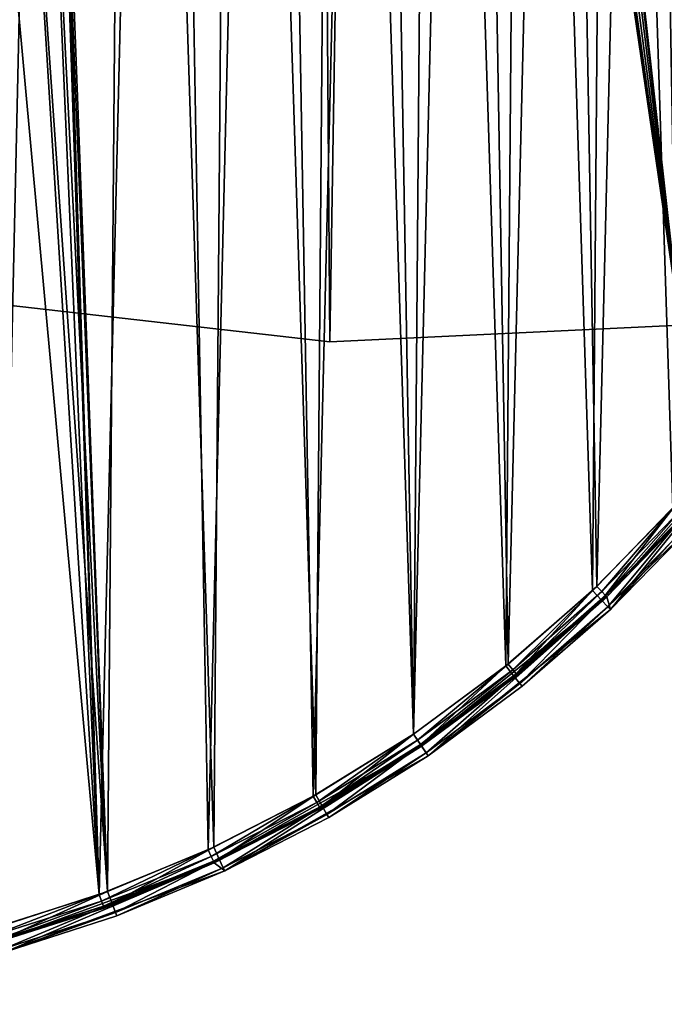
# Model space of a CAD drawing. Header units: millimetres. Extents: x 45 to 395, y 46 to 411.
# Tile 5 of 256: x 173 to 217, y 46 to 113. Entities that reach past the tile are written whole.
import ezdxf

# ---------------------------------------------------------------- set-up
doc = ezdxf.new("R2010")
doc.units = ezdxf.units.MM
doc.header["$LTSCALE"] = 25.4
doc.layers.get('0').update_dxf_attribs({"true_color": 0xff5454})

# ---------------------------------------------------------------- blocks, each defined once
blk = doc.blocks.new('HERMANOS-III-8030.STL')
at = {"color": 250, "true_color": 0x262626}
mesh = blk.add_polyface(dxfattribs=at)
corners = [(53.441, 275.985, 1288.078), (49.934, 227.99, 1288.078), (49.75, 252.129, 1288.078), (53.988, 204.192, 1288.078), (60.911, 298.94, 1288.078), (61.807, 181.354, 1288.078), (71.966, 320.4, 1288.078), (73.188, 160.065, 1288.078), (86.32, 339.809, 1288.078), (87.836, 140.878, 1288.078), (103.602, 356.663, 1288.078), (105.373, 124.288, 1288.078), (123.364, 370.527, 1288.078), (125.344, 110.727, 1288.078), (138.907, 336.004, 1288.078), (145.093, 381.042, 1288.078), (139.522, 338.368, 1288.078), (141.236, 340.109, 1288.078), (143.591, 340.759, 1288.078), (145.956, 340.145, 1288.078), (168.228, 387.934, 1288.078), (147.697, 338.431, 1288.078), (148.347, 336.076, 1288.078), (149.149, 147.911, 1288.078), (149.799, 145.556, 1288.078), (141.298, 331.934, 1288.078), (140.359, 145.484, 1288.078), (139.558, 333.649, 1288.078), (140.974, 147.848, 1288.078), (142.688, 149.589, 1288.078), (143.663, 331.32, 1288.078), (145.043, 150.239, 1288.078), (146.018, 331.97, 1288.078), (147.408, 149.625, 1288.078), (147.733, 333.711, 1288.078), (196.852, 241.18, 1288.078), (218.567, 92.435, 1288.078), (194.454, 91.279, 1288.078), (197.196, 239.932, 1288.078), (198.118, 239.024, 1288.078), (199.371, 238.699, 1288.078), (200.618, 239.043, 1288.078), (201.526, 239.965, 1288.078), (201.852, 241.218, 1288.078), (216.297, 390.239, 1288.078), (239.985, 385.59, 1288.078), (242.181, 97.443, 1288.078), (262.621, 377.203, 1288.078), (264.687, 106.175, 1288.078), (283.618, 365.292, 1288.078), (285.5, 118.404, 1288.078), (302.433, 350.168, 1288.078), (304.082, 133.814, 1288.078), (304.629, 242.001, 1288.078), (318.578, 332.222, 1288.078), (305.243, 244.366, 1288.078), (306.957, 246.107, 1288.078), (309.312, 246.757, 1288.078), (311.677, 246.143, 1288.078), (313.418, 244.428, 1288.078), (314.068, 242.073, 1288.078), (319.951, 152.004, 1288.078), (305.279, 239.646, 1288.078), (307.02, 237.932, 1288.078), (309.384, 237.317, 1288.078), (311.74, 237.968, 1288.078), (313.454, 239.709, 1288.078), (331.635, 311.918, 1288.078), (332.698, 172.505, 1288.078), (341.266, 289.782, 1288.078), (341.99, 194.785, 1288.078), (347.221, 266.388, 1288.078), (347.588, 218.266, 1288.078), (349.347, 242.342, 1288.078), (147.232, 100.545, 1288.078), (141.01, 143.128, 1288.078), (142.751, 141.414, 1288.078), (145.115, 140.8, 1288.078), (147.47, 141.45, 1288.078), (170.469, 94.006, 1288.078), (149.185, 143.191, 1288.078), (192.169, 391.027, 1288.078), (197.177, 242.432, 1288.078), (198.085, 243.354, 1288.078), (199.333, 243.699, 1288.078), (200.585, 243.373, 1288.078), (201.507, 242.465, 1288.078)]
mesh.append_faces([[corners[k] for k in face] for face in [(0, 1, 2), (72, 71, 73)]], dxfattribs={"vtx0": -1, "color": 250})
mesh.append_faces([[corners[k] for k in face] for face in [(1, 0, 3), (3, 4, 5), (5, 6, 7), (7, 8, 9), (9, 10, 11), (11, 12, 13), (14, 15, 16), (16, 15, 17), (17, 15, 18), (18, 15, 19), (19, 20, 21), (21, 20, 22), (23, 20, 24), (25, 26, 27), (26, 25, 28), (28, 25, 29), (29, 30, 31), (31, 32, 33), (33, 34, 23), (36, 45, 46), (46, 47, 48), (48, 49, 50), (50, 51, 52), (53, 54, 55), (55, 54, 56), (56, 54, 57), (57, 54, 58), (58, 54, 59), (59, 54, 60), (61, 67, 68), (68, 69, 70), (70, 71, 72), (13, 26, 74), (74, 78, 79), (79, 81, 37), (35, 44, 82), (82, 44, 83), (83, 44, 84), (84, 44, 85), (85, 44, 86), (86, 44, 43)]], dxfattribs={"vtx0": -1, "vtx1": -1, "color": 250})
mesh.append_faces([[corners[k] for k in face] for face in [(13, 12, 14), (22, 20, 23), (36, 43, 44), (52, 51, 53), (61, 60, 54), (26, 13, 14), (79, 24, 20), (37, 81, 35)]], dxfattribs={"vtx0": -1, "vtx1": -1, "vtx2": -1, "color": 250})
mesh.append_faces([[corners[k] for k in face] for face in [(3, 0, 4), (5, 4, 6), (7, 6, 8), (9, 8, 10), (11, 10, 12), (14, 12, 15), (19, 15, 20), (29, 25, 30), (31, 30, 32), (33, 32, 34), (23, 34, 22), (35, 36, 37), (36, 35, 38), (36, 38, 39), (36, 39, 40), (36, 40, 41), (36, 41, 42), (36, 42, 43), (36, 44, 45), (46, 45, 47), (48, 47, 49), (50, 49, 51), (53, 51, 54), (53, 61, 52), (61, 53, 62), (61, 62, 63), (61, 63, 64), (61, 64, 65), (61, 65, 66), (61, 66, 60), (61, 54, 67), (68, 67, 69), (70, 69, 71), (26, 14, 27), (74, 26, 75), (74, 75, 76), (74, 76, 77), (74, 77, 78), (79, 78, 80), (79, 80, 24), (79, 20, 81), (35, 81, 44)]], dxfattribs={"vtx0": -1, "vtx2": -1, "color": 250})
mesh = blk.add_polyface(dxfattribs=at)
corners = [(140.359, 145.484, 1288.878), (141.298, 331.934, 1288.878), (139.558, 333.649, 1288.878), (140.974, 147.848, 1288.878), (142.688, 149.589, 1288.878), (143.663, 331.32, 1288.878), (145.043, 150.239, 1288.878), (146.018, 331.97, 1288.878), (147.408, 149.625, 1288.878), (147.733, 333.711, 1288.878), (149.149, 147.911, 1288.878), (148.347, 336.076, 1288.878), (319.951, 152.004, 1288.878), (304.629, 242.001, 1288.878), (304.082, 133.814, 1288.878), (305.279, 239.646, 1288.878), (307.02, 237.932, 1288.878), (309.384, 237.317, 1288.878), (311.74, 237.968, 1288.878), (313.454, 239.709, 1288.878), (314.068, 242.073, 1288.878), (318.578, 332.222, 1288.878), (331.635, 311.918, 1288.878), (332.698, 172.505, 1288.878), (341.266, 289.782, 1288.878), (341.99, 194.785, 1288.878), (347.221, 266.388, 1288.878), (347.588, 218.266, 1288.878), (349.347, 242.342, 1288.878), (218.567, 92.435, 1288.878), (196.852, 241.18, 1288.878), (194.454, 91.279, 1288.878), (197.196, 239.932, 1288.878), (198.118, 239.024, 1288.878), (199.371, 238.699, 1288.878), (200.618, 239.043, 1288.878), (201.526, 239.965, 1288.878), (201.852, 241.218, 1288.878), (216.297, 390.239, 1288.878), (239.985, 385.59, 1288.878), (242.181, 97.443, 1288.878), (262.621, 377.203, 1288.878), (264.687, 106.175, 1288.878), (283.618, 365.292, 1288.878), (285.5, 118.404, 1288.878), (302.433, 350.168, 1288.878), (305.243, 244.366, 1288.878), (306.957, 246.107, 1288.878), (309.312, 246.757, 1288.878), (311.677, 246.143, 1288.878), (313.418, 244.428, 1288.878), (125.344, 110.727, 1288.878), (138.907, 336.004, 1288.878), (147.232, 100.545, 1288.878), (141.01, 143.128, 1288.878), (142.751, 141.414, 1288.878), (145.115, 140.8, 1288.878), (147.47, 141.45, 1288.878), (170.469, 94.006, 1288.878), (149.185, 143.191, 1288.878), (149.799, 145.556, 1288.878), (168.228, 387.934, 1288.878), (192.169, 391.027, 1288.878), (197.177, 242.432, 1288.878), (198.085, 243.354, 1288.878), (199.333, 243.699, 1288.878), (200.585, 243.373, 1288.878), (201.507, 242.465, 1288.878), (49.934, 227.99, 1288.878), (53.441, 275.985, 1288.878), (49.75, 252.129, 1288.878), (53.988, 204.192, 1288.878), (60.911, 298.94, 1288.878), (61.807, 181.354, 1288.878), (71.966, 320.4, 1288.878), (73.188, 160.065, 1288.878), (86.32, 339.809, 1288.878), (87.836, 140.878, 1288.878), (103.602, 356.663, 1288.878), (105.373, 124.288, 1288.878), (123.364, 370.527, 1288.878), (145.093, 381.042, 1288.878), (139.522, 338.368, 1288.878), (141.236, 340.109, 1288.878), (143.591, 340.759, 1288.878), (145.956, 340.145, 1288.878), (147.697, 338.431, 1288.878)]
mesh.append_faces([[corners[k] for k in face] for face in [(26, 27, 28), (68, 69, 70)]], dxfattribs={"vtx0": -1, "color": 250})
mesh.append_faces([[corners[k] for k in face] for face in [(1, 4, 5), (5, 6, 7), (7, 8, 9), (9, 10, 11), (12, 13, 14), (13, 12, 15), (15, 12, 16), (16, 12, 17), (17, 12, 18), (18, 12, 19), (19, 12, 20), (21, 12, 22), (22, 23, 24), (24, 25, 26), (29, 30, 31), (30, 29, 32), (32, 29, 33), (33, 29, 34), (34, 29, 35), (35, 29, 36), (36, 29, 37), (38, 29, 39), (39, 40, 41), (41, 42, 43), (43, 44, 45), (45, 13, 21), (52, 0, 2), (0, 53, 54), (54, 53, 55), (55, 53, 56), (56, 53, 57), (57, 58, 59), (59, 58, 60), (61, 58, 62), (62, 30, 38), (69, 71, 72), (72, 73, 74), (74, 75, 76), (76, 77, 78), (78, 79, 80), (80, 52, 81), (81, 85, 61)]], dxfattribs={"vtx0": -1, "vtx1": -1, "color": 250})
mesh.append_faces([[corners[k] for k in face] for face in [(20, 12, 21), (37, 29, 38), (45, 14, 13), (51, 0, 52), (60, 58, 61), (62, 31, 30), (80, 51, 52), (61, 11, 10)]], dxfattribs={"vtx0": -1, "vtx1": -1, "vtx2": -1, "color": 250})
mesh.append_faces([[corners[k] for k in face] for face in [(0, 1, 2), (1, 0, 3), (1, 3, 4), (5, 4, 6), (7, 6, 8), (9, 8, 10), (22, 12, 23), (24, 23, 25), (26, 25, 27), (39, 29, 40), (41, 40, 42), (43, 42, 44), (45, 44, 14), (21, 13, 46), (21, 46, 47), (21, 47, 48), (21, 48, 49), (21, 49, 50), (21, 50, 20), (0, 51, 53), (57, 53, 58), (62, 58, 31), (38, 30, 63), (38, 63, 64), (38, 64, 65), (38, 65, 66), (38, 66, 67), (38, 67, 37), (69, 68, 71), (72, 71, 73), (74, 73, 75), (76, 75, 77), (78, 77, 79), (80, 79, 51), (81, 52, 82), (81, 82, 83), (81, 83, 84), (81, 84, 85), (61, 85, 86), (61, 86, 11), (61, 10, 60)]], dxfattribs={"vtx0": -1, "vtx2": -1, "color": 250})
mesh = blk.add_polyface(dxfattribs=at)
corners = [(45.473, 154.383, 12.959), (46.965, 160.158, 12.959), (45.894, 143.809, 12.959), (48.185, 170.246, 12.959), (50.713, 176.108, 12.959), (53.406, 185.469, 12.959), (57.035, 191.223, 12.959), (61.001, 199.657, 12.959), (65.758, 205.091, 12.959), (70.774, 212.443, 12.959), (76.645, 217.334, 12.959), (82.472, 223.496, 12.959), (89.399, 227.619, 12.959), (95.791, 232.529, 12.959), (103.671, 235.664, 12.959), (110.387, 239.309, 12.959), (119.073, 241.25, 12.959), (125.881, 243.659, 12.959), (135.184, 244.225, 12.959), (141.872, 245.468, 12.959), (151.566, 244.507, 12.959), (157.946, 244.688, 12.959), (167.77, 242.09, 12.959), (173.688, 241.34, 12.959), (183.356, 237.038, 12.959), (188.688, 235.51, 12.959), (197.897, 229.489, 12.959), (202.559, 227.349, 12.959), (210.998, 219.651, 12.959), (214.941, 217.069, 12.959), (222.3, 207.79, 12.959), (225.513, 204.936, 12.959), (231.496, 194.231, 12.959), (234.003, 191.264, 12.959), (238.335, 179.342, 12.959), (240.189, 176.408, 12.959), (242.63, 163.532, 12.959), (243.913, 160.751, 12.959), (244.265, 147.23, 12.959), (245.076, 144.7, 12.959), (45.341, 138.29, 12.959), (47.792, 122.385, 12.959), (47.528, 127.507, 12.959), (51.824, 111.697, 12.959), (52.763, 107.078, 12.959), (58.662, 96.809, 12.959), (60.125, 92.768, 12.959), (67.859, 83.249, 12.959), (69.687, 79.823, 12.959), (79.161, 71.388, 12.959), (81.202, 68.58, 12.959), (92.262, 61.55, 12.959), (94.371, 59.33, 12.959), (106.803, 54.001, 12.959), (108.854, 52.312, 12.959), (122.389, 48.95, 12.959), (124.274, 47.708, 12.959), (138.593, 46.532, 12.959), (140.234, 45.637, 12.959), (154.974, 46.814, 12.959), (156.319, 46.153, 12.959), (171.086, 49.789, 12.959), (172.113, 49.243, 12.959), (186.488, 55.375, 12.959), (187.207, 54.826, 12.959), (200.76, 63.42, 12.959), (201.209, 62.758, 12.959), (213.514, 73.705, 12.959), (213.758, 72.834, 12.959), (224.401, 85.948, 12.959), (224.528, 84.792, 12.959), (233.124, 99.817, 12.959), (233.241, 98.323, 12.959), (239.446, 114.932, 12.959), (239.67, 113.076, 12.959), (243.193, 130.881, 12.959), (243.65, 128.67, 12.959)]
mesh.append_faces([[corners[k] for k in face] for face in [(1, 3, 4), (4, 5, 6), (6, 7, 8), (8, 9, 10), (10, 11, 12), (12, 13, 14), (14, 15, 16), (16, 17, 18), (18, 19, 20), (20, 21, 22), (22, 23, 24), (24, 25, 26), (26, 27, 28), (28, 29, 30), (30, 31, 32), (32, 33, 34), (34, 35, 36), (36, 37, 38), (40, 2, 41), (41, 43, 44), (44, 45, 46), (46, 47, 48), (48, 49, 50), (50, 51, 52), (52, 53, 54), (54, 55, 56), (56, 57, 58), (58, 59, 60), (60, 61, 62), (62, 63, 64), (64, 65, 66), (66, 67, 68), (68, 69, 70), (70, 71, 72), (72, 73, 74), (74, 75, 76), (76, 38, 39)]], dxfattribs={"vtx0": -1, "vtx1": -1, "color": 250})
mesh.append_faces([[corners[k] for k in face] for face in [(0, 1, 2), (1, 0, 3), (4, 3, 5), (6, 5, 7), (8, 7, 9), (10, 9, 11), (12, 11, 13), (14, 13, 15), (16, 15, 17), (18, 17, 19), (20, 19, 21), (22, 21, 23), (24, 23, 25), (26, 25, 27), (28, 27, 29), (30, 29, 31), (32, 31, 33), (34, 33, 35), (36, 35, 37), (38, 37, 39), (2, 40, 0), (41, 2, 42), (41, 42, 43), (44, 43, 45), (46, 45, 47), (48, 47, 49), (50, 49, 51), (52, 51, 53), (54, 53, 55), (56, 55, 57), (58, 57, 59), (60, 59, 61), (62, 61, 63), (64, 63, 65), (66, 65, 67), (68, 67, 69), (70, 69, 71), (72, 71, 73), (74, 73, 75), (76, 75, 38)]], dxfattribs={"vtx0": -1, "vtx2": -1, "color": 250})
mesh = blk.add_polyface(dxfattribs=at)
corners = [(47.136, 138.42, 27.959), (47.266, 154.224, 27.959), (46.883, 146.325, 27.959), (48.025, 130.562, 27.959), (48.283, 162.066, 27.959), (49.543, 122.801, 27.959), (49.929, 169.801, 27.959), (51.681, 115.187, 27.959), (52.191, 177.379, 27.959), (54.425, 107.77, 27.959), (55.056, 184.75, 27.959), (57.756, 100.598, 27.959), (58.505, 191.867, 27.959), (61.654, 93.717, 27.959), (62.515, 198.683, 27.959), (66.093, 87.172, 27.959), (67.06, 205.154, 27.959), (71.044, 81.006, 27.959), (72.112, 211.239, 27.959), (76.476, 75.258, 27.959), (77.637, 216.897, 27.959), (82.352, 69.965, 27.959), (83.599, 222.092, 27.959), (88.635, 65.163, 27.959), (89.96, 226.791, 27.959), (95.284, 60.881, 27.959), (96.678, 230.963, 27.959), (102.256, 57.149, 27.959), (103.71, 234.581, 27.959), (109.506, 53.99, 27.959), (111.011, 237.621, 27.959), (116.986, 51.424, 27.959), (114.582, 143.309, 27.959), (115.252, 138.788, 27.959), (116.588, 134.418, 27.959), (118.561, 130.296, 27.959), (124.649, 49.468, 27.959), (121.126, 126.513, 27.959), (124.227, 123.156, 27.959), (127.793, 120.298, 27.959), (132.444, 48.136, 27.959), (131.745, 118.003, 27.959), (135.995, 116.323, 27.959), (140.321, 47.435, 27.959), (140.448, 115.295, 27.959), (148.229, 47.37, 27.959), (145.005, 114.942, 27.959), (149.563, 115.273, 27.959), (156.116, 47.942, 27.959), (154.021, 116.279, 27.959), (158.279, 117.938, 27.959), (163.932, 49.146, 27.959), (162.242, 120.213, 27.959), (165.822, 123.054, 27.959), (171.626, 50.976, 27.959), (168.939, 126.397, 27.959), (171.523, 130.166, 27.959), (173.516, 134.279, 27.959), (179.148, 53.419, 27.959), (174.873, 138.643, 27.959), (175.566, 143.16, 27.959), (175.577, 147.73, 27.959), (114.593, 147.879, 27.959), (118.533, 240.063, 27.959), (115.285, 152.397, 27.959), (116.643, 156.76, 27.959), (118.636, 160.873, 27.959), (126.226, 241.893, 27.959), (121.22, 164.643, 27.959), (124.336, 167.985, 27.959), (127.916, 170.826, 27.959), (134.042, 243.097, 27.959), (131.88, 173.101, 27.959), (136.138, 174.76, 27.959), (141.93, 243.669, 27.959), (140.596, 175.766, 27.959), (145.154, 176.097, 27.959), (149.838, 243.604, 27.959), (149.711, 175.744, 27.959), (154.164, 174.716, 27.959), (157.715, 242.903, 27.959), (158.414, 173.036, 27.959), (165.51, 241.571, 27.959), (162.366, 170.742, 27.959), (165.932, 167.883, 27.959), (173.173, 239.615, 27.959), (169.032, 164.526, 27.959), (171.597, 160.743, 27.959), (173.57, 156.621, 27.959), (180.653, 237.05, 27.959), (174.907, 152.251, 27.959), (186.448, 56.459, 27.959), (187.903, 233.89, 27.959), (193.481, 60.076, 27.959), (194.875, 230.158, 27.959), (200.199, 64.248, 27.959), (201.524, 225.877, 27.959), (206.56, 68.947, 27.959), (207.807, 221.074, 27.959), (212.522, 74.142, 27.959), (213.683, 215.782, 27.959), (218.047, 79.801, 27.959), (219.115, 210.033, 27.959), (223.098, 85.885, 27.959), (224.066, 203.867, 27.959), (227.644, 92.356, 27.959), (228.505, 197.322, 27.959), (231.654, 99.172, 27.959), (232.402, 190.441, 27.959), (235.103, 106.289, 27.959), (235.734, 183.269, 27.959), (237.968, 113.66, 27.959), (238.477, 175.852, 27.959), (240.23, 121.238, 27.959), (240.615, 168.238, 27.959), (241.875, 128.973, 27.959), (242.134, 160.477, 27.959), (242.893, 136.816, 27.959), (243.022, 152.619, 27.959), (243.276, 144.715, 27.959)]
mesh.append_faces([[corners[k] for k in face] for face in [(0, 1, 2), (118, 117, 119)]], dxfattribs={"vtx0": -1, "color": 250})
mesh.append_faces([[corners[k] for k in face] for face in [(1, 3, 4), (4, 5, 6), (6, 7, 8), (8, 9, 10), (10, 11, 12), (12, 13, 14), (14, 15, 16), (16, 17, 18), (18, 19, 20), (20, 21, 22), (22, 23, 24), (24, 25, 26), (26, 27, 28), (28, 29, 30), (32, 31, 33), (33, 31, 34), (34, 31, 35), (35, 36, 37), (37, 36, 38), (38, 36, 39), (39, 40, 41), (41, 40, 42), (42, 43, 44), (44, 45, 46), (46, 45, 47), (47, 48, 49), (49, 48, 50), (50, 51, 52), (52, 51, 53), (53, 54, 55), (55, 54, 56), (56, 54, 57), (57, 58, 59), (59, 58, 60), (60, 58, 61), (30, 62, 63), (62, 30, 32), (63, 66, 67), (67, 70, 71), (71, 73, 74), (74, 76, 77), (77, 79, 80), (80, 81, 82), (82, 84, 85), (85, 88, 89), (89, 91, 92), (92, 93, 94), (94, 95, 96), (96, 97, 98), (98, 99, 100), (100, 101, 102), (102, 103, 104), (104, 105, 106), (106, 107, 108), (108, 109, 110), (110, 111, 112), (112, 113, 114), (114, 115, 116), (116, 117, 118)]], dxfattribs={"vtx0": -1, "vtx1": -1, "color": 250})
mesh.append_faces([[corners[k] for k in face] for face in [(30, 31, 32), (89, 61, 58)]], dxfattribs={"vtx0": -1, "vtx1": -1, "vtx2": -1, "color": 250})
mesh.append_faces([[corners[k] for k in face] for face in [(1, 0, 3), (4, 3, 5), (6, 5, 7), (8, 7, 9), (10, 9, 11), (12, 11, 13), (14, 13, 15), (16, 15, 17), (18, 17, 19), (20, 19, 21), (22, 21, 23), (24, 23, 25), (26, 25, 27), (28, 27, 29), (30, 29, 31), (35, 31, 36), (39, 36, 40), (42, 40, 43), (44, 43, 45), (47, 45, 48), (50, 48, 51), (53, 51, 54), (57, 54, 58), (63, 62, 64), (63, 64, 65), (63, 65, 66), (67, 66, 68), (67, 68, 69), (67, 69, 70), (71, 70, 72), (71, 72, 73), (74, 73, 75), (74, 75, 76), (77, 76, 78), (77, 78, 79), (80, 79, 81), (82, 81, 83), (82, 83, 84), (85, 84, 86), (85, 86, 87), (85, 87, 88), (89, 88, 90), (89, 90, 61), (89, 58, 91), (92, 91, 93), (94, 93, 95), (96, 95, 97), (98, 97, 99), (100, 99, 101), (102, 101, 103), (104, 103, 105), (106, 105, 107), (108, 107, 109), (110, 109, 111), (112, 111, 113), (114, 113, 115), (116, 115, 117)]], dxfattribs={"vtx0": -1, "vtx2": -1, "color": 250})
mesh = blk.add_polyface(dxfattribs=at)
corners = [(111.597, 237.835, 27.159), (114.593, 147.879, 27.159), (114.582, 143.309, 27.159), (119.335, 240.285, 27.159), (115.285, 152.397, 27.159), (116.643, 156.76, 27.159), (118.636, 160.873, 27.159), (121.22, 164.643, 27.159), (127.249, 242.087, 27.159), (124.336, 167.985, 27.159), (127.916, 170.826, 27.159), (135.284, 243.23, 27.159), (131.88, 173.101, 27.159), (136.138, 174.76, 27.159), (143.386, 243.705, 27.159), (140.596, 175.766, 27.159), (145.154, 176.097, 27.159), (151.5, 243.509, 27.159), (149.711, 175.744, 27.159), (154.164, 174.716, 27.159), (159.57, 242.644, 27.159), (158.414, 173.036, 27.159), (162.366, 170.742, 27.159), (167.541, 241.116, 27.159), (165.932, 167.883, 27.159), (169.032, 164.526, 27.159), (175.359, 238.935, 27.159), (171.597, 160.743, 27.159), (173.57, 156.621, 27.159), (174.907, 152.251, 27.159), (175.577, 147.73, 27.159), (182.97, 236.115, 27.159), (178.561, 53.204, 27.159), (186.07, 56.284, 27.159), (190.322, 232.677, 27.159), (193.299, 59.974, 27.159), (197.364, 228.643, 27.159), (200.199, 64.248, 27.159), (204.05, 224.041, 27.159), (206.722, 69.077, 27.159), (210.333, 218.903, 27.159), (212.824, 74.429, 27.159), (216.17, 213.264, 27.159), (218.463, 80.266, 27.159), (221.522, 207.162, 27.159), (223.601, 86.549, 27.159), (226.351, 200.639, 27.159), (228.203, 93.234, 27.159), (230.625, 193.739, 27.159), (232.237, 100.277, 27.159), (234.315, 186.51, 27.159), (235.675, 107.629, 27.159), (237.395, 179.001, 27.159), (238.494, 115.24, 27.159), (239.845, 171.264, 27.159), (240.676, 123.058, 27.159), (241.647, 163.35, 27.159), (242.204, 131.029, 27.159), (242.79, 155.315, 27.159), (243.069, 139.099, 27.159), (243.265, 147.212, 27.159), (47.09, 151.941, 27.159), (47.369, 135.724, 27.159), (46.894, 143.827, 27.159), (47.954, 160.011, 27.159), (48.512, 127.689, 27.159), (49.483, 167.982, 27.159), (50.314, 119.775, 27.159), (51.664, 175.799, 27.159), (52.764, 112.038, 27.159), (54.484, 183.41, 27.159), (55.844, 104.529, 27.159), (57.922, 190.762, 27.159), (59.534, 97.3, 27.159), (61.956, 197.805, 27.159), (63.808, 90.4, 27.159), (66.557, 204.49, 27.159), (68.637, 83.877, 27.159), (71.695, 210.773, 27.159), (73.989, 77.775, 27.159), (77.335, 216.61, 27.159), (79.826, 72.136, 27.159), (83.437, 221.962, 27.159), (86.109, 66.998, 27.159), (89.96, 226.791, 27.159), (92.794, 62.396, 27.159), (96.859, 231.065, 27.159), (99.837, 58.362, 27.159), (104.088, 234.755, 27.159), (107.189, 54.924, 27.159), (114.8, 52.104, 27.159), (115.252, 138.788, 27.159), (122.617, 49.923, 27.159), (116.588, 134.418, 27.159), (118.561, 130.296, 27.159), (121.126, 126.513, 27.159), (124.227, 123.156, 27.159), (130.588, 48.395, 27.159), (127.793, 120.298, 27.159), (131.745, 118.003, 27.159), (138.658, 47.53, 27.159), (135.995, 116.323, 27.159), (140.448, 115.295, 27.159), (146.772, 47.334, 27.159), (145.005, 114.942, 27.159), (149.563, 115.273, 27.159), (154.875, 47.809, 27.159), (154.021, 116.279, 27.159), (158.279, 117.938, 27.159), (162.91, 48.952, 27.159), (162.242, 120.213, 27.159), (165.822, 123.054, 27.159), (170.824, 50.754, 27.159), (168.939, 126.397, 27.159), (171.523, 130.166, 27.159), (173.516, 134.279, 27.159), (174.873, 138.643, 27.159), (175.566, 143.16, 27.159)]
mesh.append_faces([[corners[k] for k in face] for face in [(59, 58, 60), (61, 62, 63)]], dxfattribs={"vtx0": -1, "color": 250})
mesh.append_faces([[corners[k] for k in face] for face in [(1, 3, 4), (4, 3, 5), (5, 3, 6), (6, 3, 7), (7, 8, 9), (9, 8, 10), (10, 11, 12), (12, 11, 13), (13, 14, 15), (15, 14, 16), (16, 17, 18), (18, 17, 19), (19, 20, 21), (21, 20, 22), (22, 23, 24), (24, 23, 25), (25, 26, 27), (27, 26, 28), (28, 26, 29), (29, 26, 30), (32, 31, 33), (33, 34, 35), (35, 36, 37), (37, 38, 39), (39, 40, 41), (41, 42, 43), (43, 44, 45), (45, 46, 47), (47, 48, 49), (49, 50, 51), (51, 52, 53), (53, 54, 55), (55, 56, 57), (57, 58, 59), (62, 64, 65), (65, 66, 67), (67, 68, 69), (69, 70, 71), (71, 72, 73), (73, 74, 75), (75, 76, 77), (77, 78, 79), (79, 80, 81), (81, 82, 83), (83, 84, 85), (85, 86, 87), (87, 88, 89), (89, 0, 90), (90, 91, 92), (92, 96, 97), (97, 99, 100), (100, 102, 103), (103, 105, 106), (106, 108, 109), (109, 111, 112), (112, 114, 32)]], dxfattribs={"vtx0": -1, "vtx1": -1, "color": 250})
mesh.append_faces([[corners[k] for k in face] for face in [(30, 31, 32), (90, 0, 2)]], dxfattribs={"vtx0": -1, "vtx1": -1, "vtx2": -1, "color": 250})
mesh.append_faces([[corners[k] for k in face] for face in [(0, 1, 2), (1, 0, 3), (7, 3, 8), (10, 8, 11), (13, 11, 14), (16, 14, 17), (19, 17, 20), (22, 20, 23), (25, 23, 26), (30, 26, 31), (33, 31, 34), (35, 34, 36), (37, 36, 38), (39, 38, 40), (41, 40, 42), (43, 42, 44), (45, 44, 46), (47, 46, 48), (49, 48, 50), (51, 50, 52), (53, 52, 54), (55, 54, 56), (57, 56, 58), (62, 61, 64), (65, 64, 66), (67, 66, 68), (69, 68, 70), (71, 70, 72), (73, 72, 74), (75, 74, 76), (77, 76, 78), (79, 78, 80), (81, 80, 82), (83, 82, 84), (85, 84, 86), (87, 86, 88), (89, 88, 0), (90, 2, 91), (92, 91, 93), (92, 93, 94), (92, 94, 95), (92, 95, 96), (97, 96, 98), (97, 98, 99), (100, 99, 101), (100, 101, 102), (103, 102, 104), (103, 104, 105), (106, 105, 107), (106, 107, 108), (109, 108, 110), (109, 110, 111), (112, 111, 113), (112, 113, 114), (32, 114, 115), (32, 115, 116), (32, 116, 117), (32, 117, 30)]], dxfattribs={"vtx0": -1, "vtx2": -1, "color": 250})
mesh = blk.add_polyface(dxfattribs=at)
corners = [(194.454, 91.279, 1288.878), (170.469, 94.006, 1288.078), (194.454, 91.279, 1288.078), (170.469, 94.006, 1288.878)]
mesh.append_faces([[corners[k] for k in face] for face in [(0, 1, 2), (1, 0, 3)]], dxfattribs={"vtx0": -1, "color": 250})
mesh = blk.add_polyface(dxfattribs=at)
corners = [(218.567, 92.435, 1288.878), (194.454, 91.279, 1288.078), (218.567, 92.435, 1288.078), (194.454, 91.279, 1288.878)]
mesh.append_faces([[corners[k] for k in face] for face in [(0, 1, 2), (1, 0, 3)]], dxfattribs={"vtx0": -1, "color": 250})
mesh = blk.add_polyface(dxfattribs=at)
corners = [(224.401, 85.948, 12.959), (213.514, 73.705, 12.959), (213.514, 73.705, 26.159)]
mesh.append_faces([[corners[k] for k in face] for face in [(0, 1, 2)]], dxfattribs={"color": 250})
mesh = blk.add_polyface(dxfattribs=at)
corners = [(224.401, 85.948, 12.959), (213.514, 73.705, 26.159), (219.211, 79.601, 26.159)]
mesh.append_faces([[corners[k] for k in face] for face in [(0, 1, 2)]], dxfattribs={"color": 250})
mesh = blk.add_polyface(dxfattribs=at)
corners = [(224.528, 84.792, 12.959), (219.384, 78.596, 26.159), (213.758, 72.834, 12.959)]
mesh.append_faces([[corners[k] for k in face] for face in [(0, 1, 2)]], dxfattribs={"color": 250})
mesh = blk.add_polyface(dxfattribs=at)
corners = [(218.463, 80.266, 27.159), (213.169, 74.067, 27.025), (212.824, 74.429, 27.159), (218.837, 79.934, 27.025)]
mesh.append_faces([[corners[k] for k in face] for face in [(0, 1, 2), (1, 0, 3)]], dxfattribs={"vtx0": -1, "color": 250})
mesh = blk.add_polyface(dxfattribs=at)
corners = [(213.14, 73.488, 27.718), (218.047, 79.801, 27.959), (212.522, 74.142, 27.959), (218.716, 79.198, 27.718)]
mesh.append_faces([[corners[k] for k in face] for face in [(0, 1, 2), (1, 0, 3)]], dxfattribs={"vtx0": -1, "color": 250})
mesh = blk.add_polyface(dxfattribs=at)
corners = [(218.837, 79.934, 27.025), (213.421, 73.802, 26.659), (213.169, 74.067, 27.025), (219.11, 79.69, 26.659)]
mesh.append_faces([[corners[k] for k in face] for face in [(0, 1, 2), (1, 0, 3)]], dxfattribs={"vtx0": -1, "color": 250})
mesh = blk.add_polyface(dxfattribs=at)
corners = [(213.421, 73.802, 26.659), (219.211, 79.601, 26.159), (213.514, 73.705, 26.159), (219.11, 79.69, 26.659)]
mesh.append_faces([[corners[k] for k in face] for face in [(0, 1, 2), (1, 0, 3)]], dxfattribs={"vtx0": -1, "color": 250})
mesh = blk.add_polyface(dxfattribs=at)
corners = [(213.593, 73.009, 27.059), (218.716, 79.198, 27.718), (213.14, 73.488, 27.718), (219.205, 78.757, 27.059)]
mesh.append_faces([[corners[k] for k in face] for face in [(0, 1, 2), (1, 0, 3)]], dxfattribs={"vtx0": -1, "color": 250})
mesh = blk.add_polyface(dxfattribs=at)
corners = [(219.384, 78.596, 26.159), (213.593, 73.009, 27.059), (213.758, 72.834, 26.159), (219.205, 78.757, 27.059)]
mesh.append_faces([[corners[k] for k in face] for face in [(0, 1, 2), (1, 0, 3)]], dxfattribs={"vtx0": -1, "color": 250})
mesh = blk.add_polyface(dxfattribs=at)
corners = [(219.384, 78.596, 26.159), (213.758, 72.834, 26.159), (213.758, 72.834, 12.959)]
mesh.append_faces([[corners[k] for k in face] for face in [(0, 1, 2)]], dxfattribs={"color": 250})
mesh = blk.add_polyface(dxfattribs=at)
corners = [(207.123, 68.245, 27.718), (212.522, 74.142, 27.959), (206.56, 68.947, 27.959), (213.14, 73.488, 27.718)]
mesh.append_faces([[corners[k] for k in face] for face in [(0, 1, 2), (1, 0, 3)]], dxfattribs={"vtx0": -1, "color": 250})
mesh = blk.add_polyface(dxfattribs=at)
corners = [(212.824, 74.429, 27.159), (207.036, 68.688, 27.025), (206.722, 69.077, 27.159), (213.169, 74.067, 27.025)]
mesh.append_faces([[corners[k] for k in face] for face in [(0, 1, 2), (1, 0, 3)]], dxfattribs={"vtx0": -1, "color": 250})
mesh = blk.add_polyface(dxfattribs=at)
corners = [(213.169, 74.067, 27.025), (207.266, 68.403, 26.659), (207.036, 68.688, 27.025), (213.421, 73.802, 26.659)]
mesh.append_faces([[corners[k] for k in face] for face in [(0, 1, 2), (1, 0, 3)]], dxfattribs={"vtx0": -1, "color": 250})
mesh = blk.add_polyface(dxfattribs=at)
corners = [(200.76, 63.42, 26.159), (213.514, 73.705, 12.959), (200.76, 63.42, 12.959)]
mesh.append_faces([[corners[k] for k in face] for face in [(0, 1, 2)]], dxfattribs={"color": 250})
mesh = blk.add_polyface(dxfattribs=at)
corners = [(207.35, 68.299, 26.159), (213.514, 73.705, 12.959), (200.76, 63.42, 26.159)]
mesh.append_faces([[corners[k] for k in face] for face in [(0, 1, 2)]], dxfattribs={"color": 250})
mesh = blk.add_polyface(dxfattribs=at)
corners = [(207.536, 67.731, 27.059), (213.14, 73.488, 27.718), (207.123, 68.245, 27.718), (213.593, 73.009, 27.059)]
mesh.append_faces([[corners[k] for k in face] for face in [(0, 1, 2), (1, 0, 3)]], dxfattribs={"vtx0": -1, "color": 250})
mesh = blk.add_polyface(dxfattribs=at)
corners = [(207.266, 68.403, 26.659), (213.514, 73.705, 26.159), (207.35, 68.299, 26.159), (213.421, 73.802, 26.659)]
mesh.append_faces([[corners[k] for k in face] for face in [(0, 1, 2), (1, 0, 3)]], dxfattribs={"vtx0": -1, "color": 250})
mesh = blk.add_polyface(dxfattribs=at)
corners = [(213.514, 73.705, 26.159), (213.514, 73.705, 12.959), (207.35, 68.299, 26.159)]
mesh.append_faces([[corners[k] for k in face] for face in [(0, 1, 2)]], dxfattribs={"color": 250})
mesh = blk.add_polyface(dxfattribs=at)
corners = [(207.687, 67.543, 26.159), (201.209, 62.758, 12.959), (213.758, 72.834, 26.159)]
mesh.append_faces([[corners[k] for k in face] for face in [(0, 1, 2)]], dxfattribs={"color": 250})
mesh = blk.add_polyface(dxfattribs=at)
corners = [(213.758, 72.834, 26.159), (201.209, 62.758, 12.959), (213.758, 72.834, 12.959)]
mesh.append_faces([[corners[k] for k in face] for face in [(0, 1, 2)]], dxfattribs={"color": 250})
mesh = blk.add_polyface(dxfattribs=at)
corners = [(213.593, 73.009, 27.059), (207.687, 67.543, 26.159), (213.758, 72.834, 26.159), (207.536, 67.731, 27.059)]
mesh.append_faces([[corners[k] for k in face] for face in [(0, 1, 2), (1, 0, 3)]], dxfattribs={"vtx0": -1, "color": 250})
mesh = blk.add_polyface(dxfattribs=at)
corners = [(206.722, 69.077, 27.159), (200.48, 63.834, 27.025), (200.199, 64.248, 27.159), (207.036, 68.688, 27.025)]
mesh.append_faces([[corners[k] for k in face] for face in [(0, 1, 2), (1, 0, 3)]], dxfattribs={"vtx0": -1, "color": 250})
mesh = blk.add_polyface(dxfattribs=at)
corners = [(200.704, 63.503, 27.718), (206.56, 68.947, 27.959), (200.199, 64.248, 27.959), (207.123, 68.245, 27.718)]
mesh.append_faces([[corners[k] for k in face] for face in [(0, 1, 2), (1, 0, 3)]], dxfattribs={"vtx0": -1, "color": 250})
mesh = blk.add_polyface(dxfattribs=at)
corners = [(207.036, 68.688, 27.025), (200.685, 63.531, 26.659), (200.48, 63.834, 27.025), (207.266, 68.403, 26.659)]
mesh.append_faces([[corners[k] for k in face] for face in [(0, 1, 2), (1, 0, 3)]], dxfattribs={"vtx0": -1, "color": 250})
mesh = blk.add_polyface(dxfattribs=at)
corners = [(200.685, 63.531, 26.659), (207.35, 68.299, 26.159), (200.76, 63.42, 26.159), (207.266, 68.403, 26.659)]
mesh.append_faces([[corners[k] for k in face] for face in [(0, 1, 2), (1, 0, 3)]], dxfattribs={"vtx0": -1, "color": 250})
mesh = blk.add_polyface(dxfattribs=at)
corners = [(201.074, 62.958, 27.059), (207.123, 68.245, 27.718), (200.704, 63.503, 27.718), (207.536, 67.731, 27.059)]
mesh.append_faces([[corners[k] for k in face] for face in [(0, 1, 2), (1, 0, 3)]], dxfattribs={"vtx0": -1, "color": 250})
mesh = blk.add_polyface(dxfattribs=at)
corners = [(207.536, 67.731, 27.059), (201.209, 62.758, 26.159), (207.687, 67.543, 26.159), (201.074, 62.958, 27.059)]
mesh.append_faces([[corners[k] for k in face] for face in [(0, 1, 2), (1, 0, 3)]], dxfattribs={"vtx0": -1, "color": 250})
mesh = blk.add_polyface(dxfattribs=at)
corners = [(201.209, 62.758, 26.159), (201.209, 62.758, 12.959), (207.687, 67.543, 26.159)]
mesh.append_faces([[corners[k] for k in face] for face in [(0, 1, 2)]], dxfattribs={"color": 250})
mesh = blk.add_polyface(dxfattribs=at)
corners = [(200.199, 64.248, 27.159), (193.545, 59.538, 27.025), (193.299, 59.974, 27.159), (200.48, 63.834, 27.025)]
mesh.append_faces([[corners[k] for k in face] for face in [(0, 1, 2), (1, 0, 3)]], dxfattribs={"vtx0": -1, "color": 250})
mesh = blk.add_polyface(dxfattribs=at)
corners = [(193.924, 59.293, 27.718), (200.199, 64.248, 27.959), (193.481, 60.076, 27.959), (200.704, 63.503, 27.718)]
mesh.append_faces([[corners[k] for k in face] for face in [(0, 1, 2), (1, 0, 3)]], dxfattribs={"vtx0": -1, "color": 250})
mesh = blk.add_polyface(dxfattribs=at)
corners = [(200.48, 63.834, 27.025), (193.725, 59.219, 26.659), (193.545, 59.538, 27.025), (200.685, 63.531, 26.659)]
mesh.append_faces([[corners[k] for k in face] for face in [(0, 1, 2), (1, 0, 3)]], dxfattribs={"vtx0": -1, "color": 250})
mesh = blk.add_polyface(dxfattribs=at)
corners = [(193.79, 59.103, 26.159), (200.76, 63.42, 12.959), (186.488, 55.375, 12.959)]
mesh.append_faces([[corners[k] for k in face] for face in [(0, 1, 2)]], dxfattribs={"color": 250})
mesh = blk.add_polyface(dxfattribs=at)
corners = [(193.725, 59.219, 26.659), (200.76, 63.42, 26.159), (193.79, 59.103, 26.159), (200.685, 63.531, 26.659)]
mesh.append_faces([[corners[k] for k in face] for face in [(0, 1, 2), (1, 0, 3)]], dxfattribs={"vtx0": -1, "color": 250})
mesh = blk.add_polyface(dxfattribs=at)
corners = [(200.76, 63.42, 26.159), (200.76, 63.42, 12.959), (193.79, 59.103, 26.159)]
mesh.append_faces([[corners[k] for k in face] for face in [(0, 1, 2)]], dxfattribs={"color": 250})
mesh = blk.add_polyface(dxfattribs=at)
corners = [(194.249, 58.72, 27.059), (200.704, 63.503, 27.718), (193.924, 59.293, 27.718), (201.074, 62.958, 27.059)]
mesh.append_faces([[corners[k] for k in face] for face in [(0, 1, 2), (1, 0, 3)]], dxfattribs={"vtx0": -1, "color": 250})
mesh = blk.add_polyface(dxfattribs=at)
corners = [(194.368, 58.51, 26.159), (187.207, 54.826, 12.959), (201.209, 62.758, 12.959)]
mesh.append_faces([[corners[k] for k in face] for face in [(0, 1, 2)]], dxfattribs={"color": 250})
mesh = blk.add_polyface(dxfattribs=at)
corners = [(201.074, 62.958, 27.059), (194.368, 58.51, 26.159), (201.209, 62.758, 26.159), (194.249, 58.72, 27.059)]
mesh.append_faces([[corners[k] for k in face] for face in [(0, 1, 2), (1, 0, 3)]], dxfattribs={"vtx0": -1, "color": 250})
mesh = blk.add_polyface(dxfattribs=at)
corners = [(194.368, 58.51, 26.159), (201.209, 62.758, 12.959), (201.209, 62.758, 26.159)]
mesh.append_faces([[corners[k] for k in face] for face in [(0, 1, 2)]], dxfattribs={"color": 250})
mesh = blk.add_polyface(dxfattribs=at)
corners = [(193.299, 59.974, 27.159), (186.279, 55.83, 27.025), (186.07, 56.284, 27.159), (193.545, 59.538, 27.025)]
mesh.append_faces([[corners[k] for k in face] for face in [(0, 1, 2), (1, 0, 3)]], dxfattribs={"vtx0": -1, "color": 250})
mesh = blk.add_polyface(dxfattribs=at)
corners = [(186.827, 55.642, 27.718), (193.481, 60.076, 27.959), (186.448, 56.459, 27.959), (193.924, 59.293, 27.718)]
mesh.append_faces([[corners[k] for k in face] for face in [(0, 1, 2), (1, 0, 3)]], dxfattribs={"vtx0": -1, "color": 250})
mesh = blk.add_polyface(dxfattribs=at)
corners = [(193.545, 59.538, 27.025), (186.432, 55.497, 26.659), (186.279, 55.83, 27.025), (193.725, 59.219, 26.659)]
mesh.append_faces([[corners[k] for k in face] for face in [(0, 1, 2), (1, 0, 3)]], dxfattribs={"vtx0": -1, "color": 250})
mesh = blk.add_polyface(dxfattribs=at)
corners = [(186.432, 55.497, 26.659), (193.79, 59.103, 26.159), (186.488, 55.375, 26.159), (193.725, 59.219, 26.659)]
mesh.append_faces([[corners[k] for k in face] for face in [(0, 1, 2), (1, 0, 3)]], dxfattribs={"vtx0": -1, "color": 250})
mesh = blk.add_polyface(dxfattribs=at)
corners = [(193.79, 59.103, 26.159), (186.488, 55.375, 12.959), (186.488, 55.375, 26.159)]
mesh.append_faces([[corners[k] for k in face] for face in [(0, 1, 2)]], dxfattribs={"color": 250})
mesh = blk.add_polyface(dxfattribs=at)
corners = [(187.105, 55.045, 27.059), (193.924, 59.293, 27.718), (186.827, 55.642, 27.718), (194.249, 58.72, 27.059)]
mesh.append_faces([[corners[k] for k in face] for face in [(0, 1, 2), (1, 0, 3)]], dxfattribs={"vtx0": -1, "color": 250})
mesh = blk.add_polyface(dxfattribs=at)
corners = [(194.249, 58.72, 27.059), (187.207, 54.826, 26.159), (194.368, 58.51, 26.159), (187.105, 55.045, 27.059)]
mesh.append_faces([[corners[k] for k in face] for face in [(0, 1, 2), (1, 0, 3)]], dxfattribs={"vtx0": -1, "color": 250})
mesh = blk.add_polyface(dxfattribs=at)
corners = [(187.207, 54.826, 26.159), (187.207, 54.826, 12.959), (194.368, 58.51, 26.159)]
mesh.append_faces([[corners[k] for k in face] for face in [(0, 1, 2)]], dxfattribs={"color": 250})
mesh = blk.add_polyface(dxfattribs=at)
corners = [(179.46, 52.574, 27.718), (186.448, 56.459, 27.959), (179.148, 53.419, 27.959), (186.827, 55.642, 27.718)]
mesh.append_faces([[corners[k] for k in face] for face in [(0, 1, 2), (1, 0, 3)]], dxfattribs={"vtx0": -1, "color": 250})
mesh = blk.add_polyface(dxfattribs=at)
corners = [(186.07, 56.284, 27.159), (178.732, 52.734, 27.025), (178.561, 53.204, 27.159), (186.279, 55.83, 27.025)]
mesh.append_faces([[corners[k] for k in face] for face in [(0, 1, 2), (1, 0, 3)]], dxfattribs={"vtx0": -1, "color": 250})
mesh = blk.add_polyface(dxfattribs=at)
corners = [(186.279, 55.83, 27.025), (178.857, 52.39, 26.659), (178.732, 52.734, 27.025), (186.432, 55.497, 26.659)]
mesh.append_faces([[corners[k] for k in face] for face in [(0, 1, 2), (1, 0, 3)]], dxfattribs={"vtx0": -1, "color": 250})
mesh = blk.add_polyface(dxfattribs=at)
corners = [(179.688, 51.957, 27.059), (186.827, 55.642, 27.718), (179.46, 52.574, 27.718), (187.105, 55.045, 27.059)]
mesh.append_faces([[corners[k] for k in face] for face in [(0, 1, 2), (1, 0, 3)]], dxfattribs={"vtx0": -1, "color": 250})
mesh = blk.add_polyface(dxfattribs=at)
corners = [(178.902, 52.264, 26.159), (186.488, 55.375, 12.959), (171.086, 49.789, 12.959)]
mesh.append_faces([[corners[k] for k in face] for face in [(0, 1, 2)]], dxfattribs={"color": 250})
mesh = blk.add_polyface(dxfattribs=at)
corners = [(178.857, 52.39, 26.659), (186.488, 55.375, 26.159), (178.902, 52.264, 26.159), (186.432, 55.497, 26.659)]
mesh.append_faces([[corners[k] for k in face] for face in [(0, 1, 2), (1, 0, 3)]], dxfattribs={"vtx0": -1, "color": 250})
mesh = blk.add_polyface(dxfattribs=at)
corners = [(186.488, 55.375, 26.159), (186.488, 55.375, 12.959), (178.902, 52.264, 26.159)]
mesh.append_faces([[corners[k] for k in face] for face in [(0, 1, 2)]], dxfattribs={"color": 250})
mesh = blk.add_polyface(dxfattribs=at)
corners = [(187.105, 55.045, 27.059), (179.772, 51.73, 26.159), (187.207, 54.826, 26.159), (179.688, 51.957, 27.059)]
mesh.append_faces([[corners[k] for k in face] for face in [(0, 1, 2), (1, 0, 3)]], dxfattribs={"vtx0": -1, "color": 250})
mesh = blk.add_polyface(dxfattribs=at)
corners = [(179.772, 51.73, 26.159), (172.113, 49.243, 12.959), (187.207, 54.826, 12.959)]
mesh.append_faces([[corners[k] for k in face] for face in [(0, 1, 2)]], dxfattribs={"color": 250})
mesh = blk.add_polyface(dxfattribs=at)
corners = [(179.772, 51.73, 26.159), (187.207, 54.826, 12.959), (187.207, 54.826, 26.159)]
mesh.append_faces([[corners[k] for k in face] for face in [(0, 1, 2)]], dxfattribs={"color": 250})
mesh = blk.add_polyface(dxfattribs=at)
corners = [(178.561, 53.204, 27.159), (170.955, 50.272, 27.025), (170.824, 50.754, 27.159), (178.732, 52.734, 27.025)]
mesh.append_faces([[corners[k] for k in face] for face in [(0, 1, 2), (1, 0, 3)]], dxfattribs={"vtx0": -1, "color": 250})
mesh = blk.add_polyface(dxfattribs=at)
corners = [(171.869, 50.109, 27.718), (179.148, 53.419, 27.959), (171.626, 50.976, 27.959), (179.46, 52.574, 27.718)]
mesh.append_faces([[corners[k] for k in face] for face in [(0, 1, 2), (1, 0, 3)]], dxfattribs={"vtx0": -1, "color": 250})
mesh = blk.add_polyface(dxfattribs=at)
corners = [(178.732, 52.734, 27.025), (171.051, 49.918, 26.659), (170.955, 50.272, 27.025), (178.857, 52.39, 26.659)]
mesh.append_faces([[corners[k] for k in face] for face in [(0, 1, 2), (1, 0, 3)]], dxfattribs={"vtx0": -1, "color": 250})
mesh = blk.add_polyface(dxfattribs=at)
corners = [(171.051, 49.918, 26.659), (178.902, 52.264, 26.159), (171.086, 49.789, 26.159), (178.857, 52.39, 26.659)]
mesh.append_faces([[corners[k] for k in face] for face in [(0, 1, 2), (1, 0, 3)]], dxfattribs={"vtx0": -1, "color": 250})
mesh = blk.add_polyface(dxfattribs=at)
corners = [(178.902, 52.264, 26.159), (171.086, 49.789, 12.959), (171.086, 49.789, 26.159)]
mesh.append_faces([[corners[k] for k in face] for face in [(0, 1, 2)]], dxfattribs={"color": 250})
mesh = blk.add_polyface(dxfattribs=at)
corners = [(172.048, 49.475, 27.059), (179.46, 52.574, 27.718), (171.869, 50.109, 27.718), (179.688, 51.957, 27.059)]
mesh.append_faces([[corners[k] for k in face] for face in [(0, 1, 2), (1, 0, 3)]], dxfattribs={"vtx0": -1, "color": 250})
mesh = blk.add_polyface(dxfattribs=at)
corners = [(179.688, 51.957, 27.059), (172.113, 49.243, 26.159), (179.772, 51.73, 26.159), (172.048, 49.475, 27.059)]
mesh.append_faces([[corners[k] for k in face] for face in [(0, 1, 2), (1, 0, 3)]], dxfattribs={"vtx0": -1, "color": 250})
mesh = blk.add_polyface(dxfattribs=at)
corners = [(172.113, 49.243, 26.159), (172.113, 49.243, 12.959), (179.772, 51.73, 26.159)]
mesh.append_faces([[corners[k] for k in face] for face in [(0, 1, 2)]], dxfattribs={"color": 250})

msp = doc.modelspace()

# ---------------------------------------------------------------- block references
at = {"color": 0}
msp.add_blockref('HERMANOS-III-8030.STL', (0, 0), dxfattribs=at)

doc.saveas('drawing.dxf')
